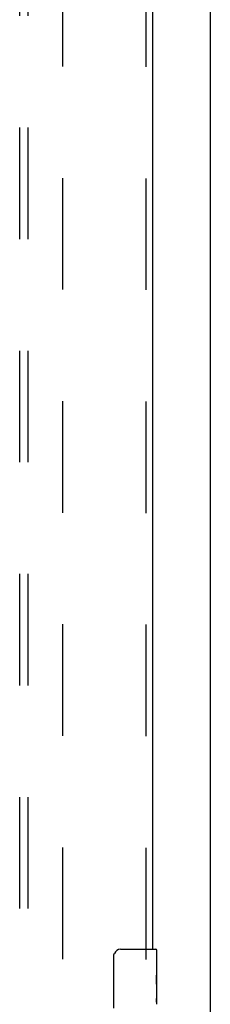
# Model space of a CAD drawing. Header units: inches. Extents: x 0 to 309, y 0 to 200.
# Tile 60 of 119: x 144.22 to 147.12, y 114.95 to 129.95. Entities that reach past the tile are written whole.
import ezdxf

# ---------------------------------------------------------------- set-up
doc = ezdxf.new("R2010")
doc.units = ezdxf.units.IN
doc.header["$LTSCALE"] = 17
doc.header["$MEASUREMENT"] = 0
doc.linetypes.add('HIDDEN', pattern=[0.2, 0.1, -0.1])
doc.layers.get('0').update_dxf_attribs({"linetype": 'CONTINUOUS'})
for name, color, linetype in [('DEFAULT_2', 8, 'HIDDEN'), ('RIGHTHAND_DOOR_ASSEMBLY', 7, 'CONTINUOUS'), ('SUBPANEL', 7, 'CONTINUOUS')]:
    doc.layers.add(name, color=color, linetype=linetype)

msp = doc.modelspace()

# ---------------------------------------------------------------- linework, layer by layer
at = {"color": 7, "linetype": 'Continuous'}
msp.add_line((147.125, 60.664), (147.125, 144.414), dxfattribs=at)
at = {"layer": 'DEFAULT_2', "color": 8, "linetype": 'HIDDEN'}
msp.add_line((144.875, 68.039), (144.875, 141.039), dxfattribs=at)
at = {"layer": 'RIGHTHAND_DOOR_ASSEMBLY', "color": 8, "linetype": 'HIDDEN'}
msp.add_line((146.146, 115.634), (146.146, 136.444), dxfattribs=at)
at = {"layer": 'RIGHTHAND_DOOR_ASSEMBLY', "color": 3, "linetype": 'Continuous'}
msp.add_line((146.25, 115.789), (146.25, 136.289), dxfattribs=at)
at = {"layer": 'RIGHTHAND_DOOR_ASSEMBLY', "color": 7, "linetype": 'Continuous'}
for p, q in [((145.655, 114.889), (145.655, 115.689)), ((145.755, 115.789), (146.295, 115.789)), ((146.31, 115.21), (146.31, 115.774)), ((146.31, 115.635), (146.303, 115.635)), ((146.303, 115.635), (146.303, 115.405)), ((146.31, 115.467), (146.303, 115.467)), ((146.31, 115.405), (146.303, 115.405)), ((146.31, 115.369), (146.304, 115.369)), ((146.308, 115.237), (146.31, 115.237)), ((146.31, 115.174), (146.303, 115.174)), ((146.303, 115.174), (146.303, 115.038)), ((146.31, 114.951), (146.31, 115.208)), ((146.304, 115.006), (146.31, 115.006))]:
    msp.add_line(p, q, dxfattribs=at)
for points in [[(145.655, 115.689), (145.655, 115.695), (145.656, 115.702), (145.656, 115.708), (145.658, 115.714), (145.659, 115.72), (145.661, 115.725)], [(146.308, 115.235), (146.305, 115.268), (146.305, 115.281), (146.304, 115.293), (146.303, 115.305), (146.303, 115.318), (146.303, 115.331), (146.303, 115.344), (146.303, 115.357), (146.304, 115.369), (146.305, 115.382), (146.305, 115.394)], [(146.31, 115.208), (146.31, 115.216), (146.309, 115.225), (146.308, 115.235)], [(146.304, 115.001), (146.304, 115.01), (146.303, 115.019), (146.303, 115.028), (146.303, 115.038)], [(146.307, 114.977), (146.306, 114.984), (146.305, 114.992), (146.304, 115.001)], [(146.31, 114.95), (146.31, 114.954), (146.309, 114.958), (146.309, 114.964), (146.307, 114.977)]]:
    msp.add_lwpolyline(points, dxfattribs=at)
for centre, radius, start, end in [((145.755, 115.689), 0.1, 90, 158.7946), ((146.295, 115.774), 0.015, 0, 90)]:
    msp.add_arc(centre, radius, start, end, dxfattribs=at)
msp.add_ellipse((146.047, 115.373), major_axis=(0.263, 0), ratio=0.432808, start_param=0, end_param=0.179988, dxfattribs=at)
at = {"layer": 'SUBPANEL', "color": 8, "linetype": 'HIDDEN'}
for p, q in [((144.218, 138.508), (144.218, 70.57)), ((144.343, 138.508), (144.343, 70.57))]:
    msp.add_line(p, q, dxfattribs=at)

doc.saveas('drawing.dxf')
